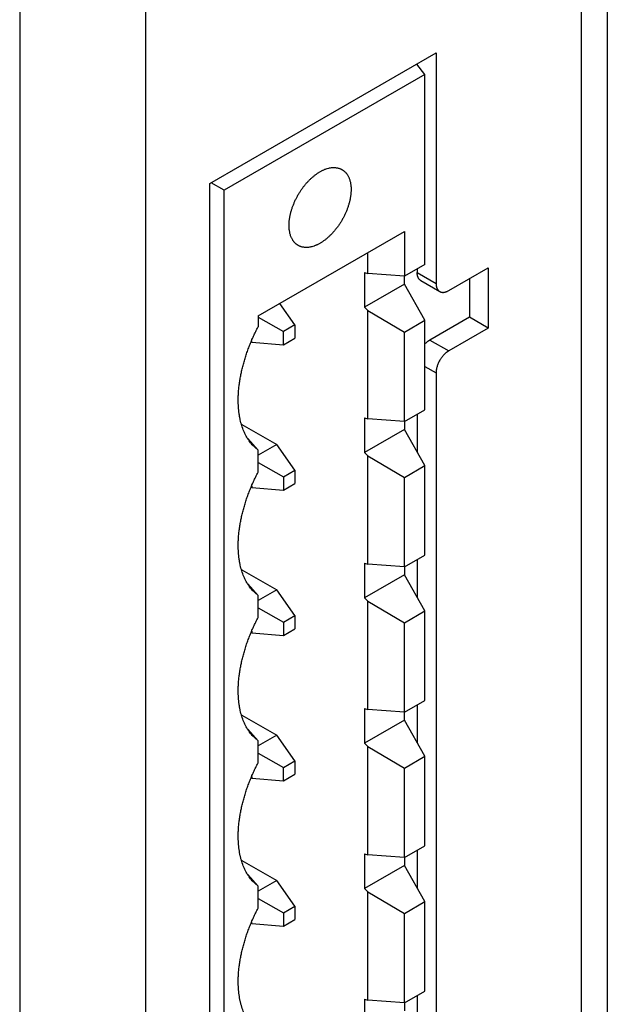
# Model space of a CAD drawing. Header units: inches. Extents: x 0 to 22, y 0 to 17.
# Tile 19 of 56: x 5.697 to 6.356, y 11.983 to 13.09. Entities that reach past the tile are written whole.
import ezdxf

# ---------------------------------------------------------------- set-up
doc = ezdxf.new("R2010")
doc.units = ezdxf.units.IN
doc.header["$LTSCALE"] = 1.21
doc.header["$MEASUREMENT"] = 0
doc.layers.get('0').update_dxf_attribs({"linetype": 'CONTINUOUS'})

msp = doc.modelspace()

# ---------------------------------------------------------------- linework, layer by layer
at = {"color": 6, "linetype": 'Continuous'}
for p, q in [((6.3565, 13.6721), (6.3565, 11.0765)), ((6.3272, 13.6312), (6.3272, 11.0357)), ((5.6968, 13.3489), (5.6968, 10.7534)), ((5.8382, 13.3489), (5.8382, 10.7534)), ((5.9104, 12.9056), (6.1642, 13.0522)), ((6.1642, 13.0522), (6.1642, 12.7933)), ((6.1518, 13.0282), (6.1425, 13.0396)), ((6.143, 13.0399), (6.143, 13.0391)), ((6.1518, 13.0282), (5.9263, 12.898)), ((6.1518, 12.8146), (6.1518, 13.0282)), ((5.9263, 12.898), (5.9118, 12.9064)), ((5.9263, 10.9385), (5.9263, 12.898)), ((5.9644, 12.7568), (6.1288, 12.8517)), ((6.1288, 12.8517), (6.1288, 12.8014)), ((6.0878, 12.8044), (6.0878, 12.828)), ((6.1518, 12.8146), (6.1288, 12.8014)), ((6.0839, 12.8054), (6.0878, 12.8044)), ((6.0839, 12.8054), (6.0839, 12.7665)), ((6.1288, 12.8014), (6.0878, 12.8044)), ((6.1287, 12.7923), (6.1287, 12.8014)), ((6.143, 12.8096), (6.143, 12.8056)), ((6.143, 12.8056), (6.1642, 12.7933)), ((6.1784, 12.7852), (6.2229, 12.8109)), ((6.2229, 12.8109), (6.2229, 12.7431)), ((6.1287, 12.7923), (6.0839, 12.7665)), ((6.1518, 12.752), (6.1287, 12.7923)), ((6.1471, 12.7964), (6.1684, 12.7842)), ((6.2017, 12.7986), (6.2017, 12.7554)), ((6.0057, 12.7466), (5.9887, 12.7708)), ((5.9644, 12.7568), (5.9644, 12.7444)), ((6.0878, 12.763), (6.0839, 12.7665)), ((6.0878, 12.763), (6.1288, 12.7387)), ((6.0878, 12.6411), (6.0878, 12.763)), ((5.9644, 12.7555), (5.9928, 12.7391)), ((6.0057, 12.7466), (5.9928, 12.7391)), ((6.0057, 12.7466), (6.0057, 12.7317)), ((6.1288, 12.7387), (6.1518, 12.752)), ((6.1518, 12.6513), (6.1518, 12.752)), ((6.2017, 12.7554), (6.1571, 12.7297)), ((6.2229, 12.7431), (6.2017, 12.7554)), ((5.9928, 12.7242), (5.9928, 12.7391)), ((6.1288, 12.6381), (6.1288, 12.7387)), ((6.2229, 12.7431), (6.1784, 12.7174)), ((5.9568, 12.7277), (5.9575, 12.7274)), ((5.9575, 12.7274), (5.9575, 12.7291)), ((5.9575, 12.7274), (5.9928, 12.7242)), ((5.9928, 12.7242), (6.0057, 12.7317)), ((6.1571, 12.7297), (6.1784, 12.7174)), ((6.1518, 12.7001), (6.1642, 12.6929)), ((6.1642, 12.6929), (6.1642, 11.4355)), ((6.1288, 12.6381), (6.1518, 12.6513)), ((6.143, 12.6463), (6.143, 12.604)), ((5.9462, 12.6349), (5.9853, 12.6123)), ((6.0839, 12.6421), (6.0878, 12.6411)), ((6.0839, 12.6421), (6.0839, 12.6032)), ((6.1288, 12.6381), (6.0878, 12.6411)), ((6.1287, 12.6381), (6.1287, 12.6291)), ((6.1287, 12.6291), (6.0839, 12.6032)), ((6.1518, 12.5887), (6.1287, 12.6291)), ((5.9644, 12.6059), (5.9531, 12.6189)), ((5.9853, 12.6123), (5.9644, 12.6002)), ((6.0057, 12.5833), (5.9853, 12.6123)), ((5.9644, 12.6059), (5.9579, 12.6119)), ((5.9644, 12.5811), (5.9644, 12.6059)), ((6.0878, 12.5997), (6.0839, 12.6032)), ((5.9644, 12.5922), (5.9928, 12.5758)), ((6.0878, 12.5997), (6.1288, 12.5754)), ((6.0878, 12.4778), (6.0878, 12.5997)), ((5.9928, 12.5758), (6.0057, 12.5833)), ((6.0057, 12.5833), (6.0057, 12.5684)), ((6.1288, 12.5754), (6.1518, 12.5887)), ((6.1518, 12.488), (6.1518, 12.5887)), ((5.9928, 12.5758), (5.9928, 12.5609)), ((5.9928, 12.5609), (6.0057, 12.5684)), ((6.1288, 12.4748), (6.1288, 12.5754)), ((5.9568, 12.5644), (5.9575, 12.5641)), ((5.9575, 12.5658), (5.9575, 12.5641)), ((5.9575, 12.5641), (5.9928, 12.5609)), ((6.1288, 12.4748), (6.1518, 12.488)), ((6.143, 12.483), (6.143, 12.4407)), ((5.9462, 12.4716), (5.9853, 12.449)), ((6.0839, 12.4788), (6.0878, 12.4778)), ((6.0839, 12.4788), (6.0839, 12.4399)), ((6.1288, 12.4748), (6.0878, 12.4778)), ((6.1287, 12.4748), (6.1287, 12.4658)), ((6.1287, 12.4658), (6.0839, 12.4399)), ((6.1518, 12.4254), (6.1287, 12.4658)), ((5.9644, 12.4426), (5.9531, 12.4556)), ((5.9644, 12.4426), (5.9579, 12.4487)), ((5.9853, 12.449), (5.9644, 12.4369)), ((6.0057, 12.42), (5.9853, 12.449)), ((5.9644, 12.4178), (5.9644, 12.4426)), ((6.0878, 12.4364), (6.0839, 12.4399)), ((6.0878, 12.4364), (6.1288, 12.4121)), ((6.0878, 12.3145), (6.0878, 12.4364)), ((5.9644, 12.4289), (5.9928, 12.4125)), ((6.1288, 12.4121), (6.1518, 12.4254)), ((6.1518, 12.3247), (6.1518, 12.4254)), ((5.9928, 12.4125), (6.0057, 12.42)), ((6.0057, 12.42), (6.0057, 12.4051)), ((5.9575, 12.4025), (5.9575, 12.4008)), ((5.9928, 12.4125), (5.9928, 12.3976)), ((5.9928, 12.3976), (6.0057, 12.4051)), ((6.1288, 12.3115), (6.1288, 12.4121)), ((5.9568, 12.4011), (5.9575, 12.4008)), ((5.9575, 12.4008), (5.9928, 12.3976)), ((6.1288, 12.3115), (6.1518, 12.3247)), ((6.0839, 12.3155), (6.0878, 12.3145)), ((6.0839, 12.3155), (6.0839, 12.2766)), ((6.1288, 12.3115), (6.0878, 12.3145)), ((6.143, 12.3197), (6.143, 12.2775)), ((5.9462, 12.3083), (5.9853, 12.2857)), ((6.1287, 12.3025), (6.0839, 12.2766)), ((6.1287, 12.3025), (6.1287, 12.3115)), ((6.1518, 12.2621), (6.1287, 12.3025)), ((5.9644, 12.2793), (5.9531, 12.2923)), ((5.9644, 12.2793), (5.9579, 12.2854)), ((5.9853, 12.2857), (5.9644, 12.2736)), ((6.0057, 12.2567), (5.9853, 12.2857)), ((5.9644, 12.2545), (5.9644, 12.2793)), ((6.0878, 12.2731), (6.0839, 12.2766)), ((6.0878, 12.2731), (6.1288, 12.2488)), ((6.0878, 12.1512), (6.0878, 12.2731)), ((5.9644, 12.2656), (5.9928, 12.2492)), ((6.1288, 12.2488), (6.1518, 12.2621)), ((6.1518, 12.1615), (6.1518, 12.2621)), ((5.9928, 12.2492), (6.0057, 12.2567)), ((5.9928, 12.2343), (5.9928, 12.2492)), ((6.0057, 12.2567), (6.0057, 12.2418)), ((6.1288, 12.1482), (6.1288, 12.2488)), ((5.9568, 12.2378), (5.9575, 12.2375)), ((5.9575, 12.2393), (5.9575, 12.2375)), ((5.9575, 12.2375), (5.9928, 12.2343)), ((5.9928, 12.2343), (6.0057, 12.2418)), ((6.1288, 12.1482), (6.1518, 12.1615)), ((6.0839, 12.1522), (6.0878, 12.1512)), ((6.0839, 12.1522), (6.0839, 12.1133)), ((6.1288, 12.1482), (6.0878, 12.1512)), ((6.1287, 12.1482), (6.1287, 12.1392)), ((6.143, 12.1564), (6.143, 12.1142)), ((5.9462, 12.145), (5.9853, 12.1224)), ((6.1287, 12.1392), (6.0839, 12.1133)), ((6.1518, 12.0988), (6.1287, 12.1392)), ((5.9644, 12.116), (5.9531, 12.129)), ((5.9644, 12.116), (5.9579, 12.1221)), ((5.9853, 12.1224), (5.9644, 12.1103)), ((5.9644, 12.0912), (5.9644, 12.116)), ((6.0057, 12.0934), (5.9853, 12.1224)), ((6.0878, 12.1098), (6.0839, 12.1133)), ((6.0878, 12.1098), (6.1288, 12.0855)), ((6.0878, 11.9879), (6.0878, 12.1098)), ((5.9644, 12.1023), (5.9928, 12.0859)), ((5.9928, 12.0859), (6.0057, 12.0934)), ((6.0057, 12.0934), (6.0057, 12.0785)), ((6.1288, 12.0855), (6.1518, 12.0988)), ((6.1518, 11.9982), (6.1518, 12.0988)), ((5.9928, 12.0859), (5.9928, 12.071)), ((6.1288, 11.9849), (6.1288, 12.0855)), ((5.9568, 12.0745), (5.9575, 12.0742)), ((5.9575, 12.0742), (5.9575, 12.076)), ((5.9575, 12.0742), (5.9928, 12.071)), ((5.9928, 12.071), (6.0057, 12.0785)), ((6.1288, 11.9849), (6.1518, 11.9982)), ((6.143, 11.9931), (6.143, 11.9509)), ((6.0839, 11.9889), (6.0878, 11.9879)), ((6.0839, 11.9889), (6.0839, 11.95)), ((6.1288, 11.9849), (6.0878, 11.9879)), ((6.1287, 11.9849), (6.1287, 11.9759))]:
    msp.add_line(p, q, dxfattribs=at)
at = {"color": 7, "linetype": 'Continuous'}
msp.add_line((5.9104, 10.9297), (5.9104, 12.9056), dxfattribs=at)
at = {"color": 6, "linetype": 'Continuous'}
for points, knots in [([(5.9992, 12.8585), (5.9992, 12.859), (5.9992, 12.86), (5.9993, 12.8615), (5.9994, 12.8631), (5.9996, 12.8646), (5.9998, 12.8662), (6.0001, 12.8678), (6.0004, 12.8694), (6.0007, 12.871), (6.0011, 12.8727), (6.0017, 12.8749), (6.0025, 12.8776), (6.0037, 12.8809), (6.0051, 12.8842), (6.0066, 12.8875), (6.0079, 12.8902), (6.0091, 12.8923), (6.01, 12.8938), (6.011, 12.8954), (6.0123, 12.8974), (6.0136, 12.8994), (6.015, 12.9013), (6.0165, 12.9032), (6.0183, 12.9055), (6.0203, 12.9076), (6.0219, 12.9093), (6.0235, 12.9108), (6.0251, 12.9123), (6.0268, 12.9137), (6.028, 12.9147), (6.0293, 12.9157), (6.0306, 12.9166), (6.0319, 12.9175), (6.0331, 12.9183), (6.0344, 12.919), (6.0357, 12.9197), (6.037, 12.9204), (6.0383, 12.9209), (6.0395, 12.9215), (6.0412, 12.9221), (6.0429, 12.9226), (6.0445, 12.923), (6.0461, 12.9233), (6.0477, 12.9235), (6.0493, 12.9235), (6.0504, 12.9235), (6.0515, 12.9234), (6.0526, 12.9233), (6.0537, 12.9231), (6.0547, 12.9228), (6.0558, 12.9225), (6.0567, 12.9222), (6.0577, 12.9217), (6.0583, 12.9214), (6.0586, 12.9212)], [0, 0, 0, 0, 0.015164, 0.030618, 0.046349, 0.062346, 0.078596, 0.095086, 0.111802, 0.128731, 0.145859, 0.163175, 0.198316, 0.234049, 0.270263, 0.306833, 0.343624, 0.362062, 0.380505, 0.398937, 0.41734, 0.453997, 0.472218, 0.490347, 0.526259, 0.561616, 0.57905, 0.596303, 0.630205, 0.646833, 0.66323, 0.679386, 0.695291, 0.710938, 0.726317, 0.741422, 0.756247, 0.77079, 0.785048, 0.79902, 0.812705, 0.839219, 0.852062, 0.864635, 0.889011, 0.900845, 0.91246, 0.923872, 0.935102, 0.946172, 0.957106, 0.967929, 0.978667, 0.989348, 1, 1, 1, 1]), ([(6.0586, 12.9212), (6.0588, 12.9211), (6.0592, 12.9209), (6.0598, 12.9205), (6.0604, 12.9201), (6.0611, 12.9195), (6.062, 12.9187), (6.0628, 12.9178), (6.0634, 12.9171), (6.0639, 12.9165), (6.0643, 12.9159), (6.0648, 12.915), (6.0655, 12.9139), (6.0662, 12.9125), (6.0668, 12.911), (6.0673, 12.9095), (6.0678, 12.9078), (6.0682, 12.9061), (6.0684, 12.9043), (6.0687, 12.9025), (6.0688, 12.9006), (6.0688, 12.8993), (6.0688, 12.8987)], [0, 0, 0, 0, 0.026938, 0.053909, 0.080945, 0.108078, 0.162744, 0.218156, 0.246216, 0.274544, 0.303167, 0.332107, 0.391017, 0.451444, 0.513522, 0.577366, 0.643072, 0.710693, 0.780227, 0.851651, 0.924925, 1, 1, 1, 1]), ([(6.0688, 12.8987), (6.0688, 12.8982), (6.0688, 12.8972), (6.0687, 12.8957), (6.0686, 12.8941), (6.0684, 12.8926), (6.0682, 12.891), (6.068, 12.8894), (6.0677, 12.8878), (6.0673, 12.8861), (6.0669, 12.8845), (6.0663, 12.8823), (6.0655, 12.8795), (6.0643, 12.8762), (6.063, 12.873), (6.0615, 12.8697), (6.0601, 12.867), (6.0589, 12.8649), (6.058, 12.8633), (6.0571, 12.8618), (6.0558, 12.8598), (6.0544, 12.8578), (6.053, 12.8559), (6.0515, 12.854), (6.0497, 12.8517), (6.0477, 12.8496), (6.0461, 12.8479), (6.0445, 12.8464), (6.0429, 12.8449), (6.0412, 12.8434), (6.04, 12.8424), (6.0387, 12.8415), (6.0374, 12.8406), (6.0362, 12.8397), (6.0349, 12.8389), (6.0336, 12.8382), (6.0323, 12.8375), (6.031, 12.8368), (6.0298, 12.8363), (6.0285, 12.8357), (6.0268, 12.8351), (6.0252, 12.8346), (6.0235, 12.8342), (6.0219, 12.8339), (6.0203, 12.8337), (6.0188, 12.8337), (6.0176, 12.8337), (6.0165, 12.8338), (6.0154, 12.8339), (6.0143, 12.8341), (6.0133, 12.8343), (6.0123, 12.8347), (6.0113, 12.835), (6.0103, 12.8355), (6.0097, 12.8358), (6.0094, 12.836)], [0, 0, 0, 0, 0.015164, 0.030618, 0.046349, 0.062346, 0.078596, 0.095086, 0.111802, 0.128731, 0.145859, 0.163175, 0.198316, 0.234049, 0.270263, 0.306833, 0.343624, 0.362062, 0.380505, 0.398937, 0.41734, 0.453997, 0.472218, 0.490347, 0.526259, 0.561616, 0.57905, 0.596303, 0.630205, 0.646833, 0.66323, 0.679386, 0.695291, 0.710938, 0.726317, 0.741422, 0.756247, 0.77079, 0.785048, 0.79902, 0.812705, 0.839219, 0.852062, 0.864635, 0.889011, 0.900845, 0.91246, 0.923872, 0.935102, 0.946172, 0.957106, 0.967929, 0.978667, 0.989348, 1, 1, 1, 1]), ([(6.0094, 12.836), (6.0092, 12.8361), (6.0088, 12.8363), (6.0082, 12.8367), (6.0077, 12.8371), (6.0069, 12.8377), (6.006, 12.8385), (6.0052, 12.8394), (6.0046, 12.8401), (6.0042, 12.8407), (6.0037, 12.8413), (6.0032, 12.8421), (6.0025, 12.8433), (6.0018, 12.8447), (6.0012, 12.8461), (6.0007, 12.8477), (6.0002, 12.8494), (5.9999, 12.8511), (5.9996, 12.8528), (5.9994, 12.8547), (5.9992, 12.8566), (5.9992, 12.8579), (5.9992, 12.8585)], [0, 0, 0, 0, 0.026938, 0.053909, 0.080945, 0.108078, 0.162744, 0.218156, 0.246216, 0.274544, 0.303167, 0.332107, 0.391017, 0.451444, 0.513522, 0.577366, 0.643072, 0.710693, 0.780227, 0.851651, 0.924925, 1, 1, 1, 1]), ([(6.1471, 12.7964), (6.147, 12.7965), (6.1467, 12.7967), (6.1462, 12.7971), (6.1458, 12.7975), (6.1454, 12.7979), (6.145, 12.7983), (6.1447, 12.7989), (6.1443, 12.7994), (6.1441, 12.8), (6.1438, 12.8006), (6.1436, 12.8012), (6.1434, 12.8019), (6.1433, 12.8026), (6.1431, 12.8033), (6.143, 12.8043), (6.143, 12.8051), (6.143, 12.8056)], [0, 0, 0, 0, 0.053862, 0.107989, 0.162635, 0.218039, 0.274427, 0.332006, 0.390968, 0.451489, 0.513717, 0.57773, 0.643569, 0.711247, 0.780759, 0.852086, 1, 1, 1, 1]), ([(6.1642, 12.7933), (6.1642, 12.7928), (6.1642, 12.792), (6.1644, 12.791), (6.1645, 12.7903), (6.1646, 12.7896), (6.1648, 12.789), (6.165, 12.7883), (6.1653, 12.7877), (6.1656, 12.7871), (6.1659, 12.7866), (6.1662, 12.7861), (6.1666, 12.7856), (6.167, 12.7852), (6.1674, 12.7848), (6.1679, 12.7845), (6.1682, 12.7843), (6.1684, 12.7842)], [0, 0, 0, 0, 0.147914, 0.219241, 0.288753, 0.356431, 0.42227, 0.486283, 0.548511, 0.609032, 0.667994, 0.725573, 0.781961, 0.837365, 0.892011, 0.946138, 1, 1, 1, 1]), ([(6.1684, 12.7842), (6.1685, 12.7841), (6.1689, 12.7839), (6.1694, 12.7837), (6.1699, 12.7835), (6.1705, 12.7834), (6.1711, 12.7833), (6.1717, 12.7832), (6.1723, 12.7832), (6.173, 12.7833), (6.1736, 12.7834), (6.1743, 12.7835), (6.1749, 12.7837), (6.1756, 12.7839), (6.1763, 12.7842), (6.1772, 12.7846), (6.1779, 12.7849), (6.1784, 12.7852)], [0, 0, 0, 0, 0.053861, 0.107986, 0.162631, 0.218035, 0.274421, 0.332, 0.390961, 0.451482, 0.51371, 0.577724, 0.643563, 0.711242, 0.780755, 0.852083, 1, 1, 1, 1]), ([(5.9421, 12.6623), (5.9421, 12.6638), (5.9422, 12.6671), (5.9425, 12.6719), (5.9429, 12.6769), (5.9436, 12.6819), (5.9444, 12.687), (5.9454, 12.6921), (5.9465, 12.6973), (5.9479, 12.7025), (5.9494, 12.7078), (5.951, 12.713), (5.9529, 12.7183), (5.9549, 12.7236), (5.957, 12.7288), (5.9593, 12.7341), (5.9618, 12.7392), (5.9635, 12.7427), (5.9644, 12.7444)], [0, 0, 0, 0, 0.05548, 0.112191, 0.170076, 0.22907, 0.289111, 0.350139, 0.412098, 0.474924, 0.538553, 0.602916, 0.667939, 0.73355, 0.799667, 0.866188, 0.933002, 1, 1, 1, 1]), ([(6.1518, 12.7253), (6.1522, 12.7258), (6.1528, 12.7264), (6.1537, 12.7272), (6.1544, 12.7278), (6.1551, 12.7283), (6.1558, 12.7288), (6.1564, 12.7292), (6.1569, 12.7295), (6.1571, 12.7297)], [0, 0, 0, 0, 0.263973, 0.392969, 0.519688, 0.643933, 0.765516, 0.884259, 1, 1, 1, 1]), ([(6.1784, 12.7174), (6.1781, 12.7173), (6.1777, 12.717), (6.177, 12.7165), (6.1763, 12.716), (6.1756, 12.7155), (6.1749, 12.7149), (6.174, 12.7141), (6.1729, 12.713), (6.1717, 12.7116), (6.1705, 12.7101), (6.1694, 12.7085), (6.1683, 12.7069), (6.1674, 12.7051), (6.1666, 12.7034), (6.1659, 12.7016), (6.1653, 12.6998), (6.1649, 12.6983), (6.1646, 12.6971), (6.1645, 12.6963), (6.1644, 12.6954), (6.1643, 12.6946), (6.1642, 12.6937), (6.1642, 12.6932), (6.1642, 12.6929)], [0, 0, 0, 0, 0.027463, 0.055643, 0.0845, 0.113992, 0.144074, 0.174698, 0.237368, 0.30162, 0.367074, 0.433337, 0.500005, 0.566673, 0.632936, 0.698389, 0.76264, 0.825308, 0.855931, 0.886012, 0.915503, 0.94436, 0.972538, 1, 1, 1, 1]), ([(5.9579, 12.6119), (5.9573, 12.6127), (5.956, 12.6142), (5.9543, 12.6165), (5.9526, 12.6191), (5.9506, 12.6226), (5.9483, 12.6274), (5.9464, 12.6325), (5.9452, 12.6368), (5.9444, 12.6401), (5.9437, 12.6436), (5.9431, 12.6472), (5.9427, 12.6508), (5.9424, 12.6546), (5.9422, 12.6584), (5.9421, 12.661), (5.9421, 12.6623)], [0, 0, 0, 0, 0.053952, 0.108706, 0.164363, 0.221019, 0.337623, 0.459136, 0.521882, 0.585995, 0.651504, 0.718429, 0.786766, 0.856492, 0.927581, 1, 1, 1, 1]), ([(5.9421, 12.499), (5.9421, 12.5005), (5.9422, 12.5038), (5.9425, 12.5086), (5.9429, 12.5136), (5.9436, 12.5186), (5.9444, 12.5237), (5.9454, 12.5288), (5.9465, 12.534), (5.9479, 12.5392), (5.9494, 12.5445), (5.951, 12.5498), (5.9529, 12.555), (5.9549, 12.5603), (5.957, 12.5655), (5.9593, 12.5708), (5.9618, 12.5759), (5.9635, 12.5794), (5.9644, 12.5811)], [0, 0, 0, 0, 0.05548, 0.112191, 0.170076, 0.22907, 0.289111, 0.350139, 0.412098, 0.474924, 0.538553, 0.602916, 0.667939, 0.73355, 0.799667, 0.866188, 0.933002, 1, 1, 1, 1]), ([(5.9579, 12.4487), (5.9573, 12.4494), (5.956, 12.4509), (5.9543, 12.4533), (5.9526, 12.4558), (5.9506, 12.4593), (5.9483, 12.4641), (5.9464, 12.4692), (5.9452, 12.4735), (5.9444, 12.4768), (5.9437, 12.4803), (5.9431, 12.4839), (5.9427, 12.4875), (5.9424, 12.4913), (5.9422, 12.4951), (5.9421, 12.4977), (5.9421, 12.499)], [0, 0, 0, 0, 0.053952, 0.108706, 0.164363, 0.221019, 0.337623, 0.459136, 0.521882, 0.585995, 0.651504, 0.718429, 0.786766, 0.856492, 0.927581, 1, 1, 1, 1]), ([(5.9421, 12.3357), (5.9421, 12.3373), (5.9422, 12.3405), (5.9425, 12.3453), (5.9429, 12.3503), (5.9436, 12.3553), (5.9444, 12.3604), (5.9454, 12.3655), (5.9465, 12.3707), (5.9479, 12.3759), (5.9494, 12.3812), (5.951, 12.3865), (5.9529, 12.3917), (5.9549, 12.397), (5.957, 12.4022), (5.9593, 12.4075), (5.9618, 12.4126), (5.9635, 12.4161), (5.9644, 12.4178)], [0, 0, 0, 0, 0.05548, 0.112191, 0.170076, 0.22907, 0.289111, 0.350139, 0.412098, 0.474924, 0.538553, 0.602916, 0.667939, 0.73355, 0.799667, 0.866188, 0.933002, 1, 1, 1, 1]), ([(5.9579, 12.2854), (5.9573, 12.2861), (5.956, 12.2876), (5.9543, 12.29), (5.9526, 12.2925), (5.9506, 12.296), (5.9483, 12.3008), (5.9464, 12.3059), (5.9452, 12.3102), (5.9444, 12.3135), (5.9437, 12.317), (5.9431, 12.3206), (5.9427, 12.3242), (5.9424, 12.328), (5.9422, 12.3318), (5.9421, 12.3344), (5.9421, 12.3357)], [0, 0, 0, 0, 0.053952, 0.108706, 0.164363, 0.221019, 0.337623, 0.459136, 0.521882, 0.585995, 0.651504, 0.718429, 0.786766, 0.856492, 0.927581, 1, 1, 1, 1]), ([(5.9421, 12.1724), (5.9421, 12.174), (5.9422, 12.1772), (5.9425, 12.182), (5.9429, 12.187), (5.9436, 12.192), (5.9444, 12.1971), (5.9454, 12.2022), (5.9465, 12.2074), (5.9479, 12.2127), (5.9494, 12.2179), (5.951, 12.2232), (5.9529, 12.2284), (5.9549, 12.2337), (5.957, 12.2389), (5.9593, 12.2442), (5.9618, 12.2494), (5.9635, 12.2528), (5.9644, 12.2545)], [0, 0, 0, 0, 0.05548, 0.112191, 0.170076, 0.22907, 0.289111, 0.350139, 0.412098, 0.474924, 0.538553, 0.602916, 0.667939, 0.73355, 0.799667, 0.866188, 0.933002, 1, 1, 1, 1]), ([(5.9579, 12.1221), (5.9573, 12.1228), (5.956, 12.1243), (5.9543, 12.1267), (5.9526, 12.1292), (5.9506, 12.1327), (5.9483, 12.1375), (5.9464, 12.1426), (5.9452, 12.1469), (5.9444, 12.1503), (5.9437, 12.1537), (5.9431, 12.1573), (5.9427, 12.1609), (5.9424, 12.1647), (5.9422, 12.1685), (5.9421, 12.1711), (5.9421, 12.1724)], [0, 0, 0, 0, 0.053952, 0.108706, 0.164363, 0.221019, 0.337623, 0.459136, 0.521882, 0.585995, 0.651504, 0.718429, 0.786766, 0.856492, 0.927581, 1, 1, 1, 1]), ([(5.9421, 12.0091), (5.9421, 12.0107), (5.9422, 12.0139), (5.9425, 12.0187), (5.9429, 12.0237), (5.9436, 12.0287), (5.9444, 12.0338), (5.9454, 12.0389), (5.9465, 12.0441), (5.9479, 12.0494), (5.9494, 12.0546), (5.951, 12.0599), (5.9529, 12.0651), (5.9549, 12.0704), (5.957, 12.0757), (5.9593, 12.0809), (5.9618, 12.0861), (5.9635, 12.0895), (5.9644, 12.0912)], [0, 0, 0, 0, 0.05548, 0.112191, 0.170076, 0.22907, 0.289111, 0.350139, 0.412098, 0.474924, 0.538553, 0.602916, 0.667939, 0.73355, 0.799667, 0.866188, 0.933002, 1, 1, 1, 1]), ([(5.9579, 11.9588), (5.9573, 11.9595), (5.956, 11.961), (5.9543, 11.9634), (5.9526, 11.9659), (5.9506, 11.9694), (5.9483, 11.9742), (5.9464, 11.9793), (5.9452, 11.9836), (5.9444, 11.987), (5.9437, 11.9904), (5.9431, 11.994), (5.9427, 11.9976), (5.9424, 12.0014), (5.9422, 12.0052), (5.9421, 12.0078), (5.9421, 12.0091)], [0, 0, 0, 0, 0.053952, 0.108706, 0.164363, 0.221019, 0.337623, 0.459136, 0.521882, 0.585995, 0.651504, 0.718429, 0.786766, 0.856492, 0.927581, 1, 1, 1, 1])]:
    msp.add_open_spline(points, degree=3, knots=knots, dxfattribs=at)

doc.saveas('drawing.dxf')
